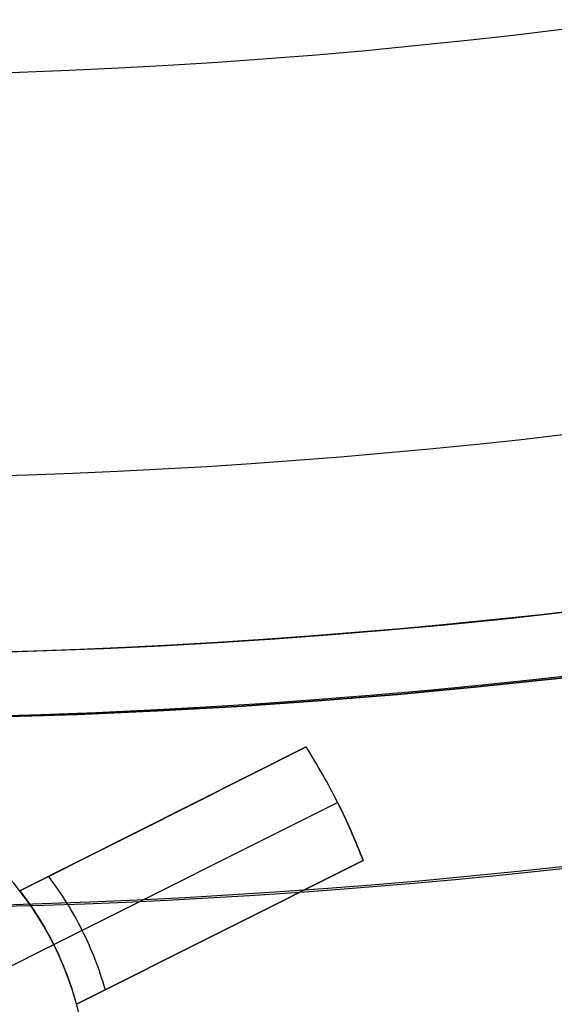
# Model space of a CAD drawing. Extents: x 12895 to 14339, y -6833 to -5581.
# Tile 14 of 79: x 13617.94 to 13622.16, y -6435.41 to -6427.66. Entities that reach past the tile are written whole.
import ezdxf

# ---------------------------------------------------------------- set-up
doc = ezdxf.new("R2010")
doc.units = 0
doc.layers.get('0').update_dxf_attribs({"linetype": 'CONTINUOUS'})
doc.layers.add('BLANCO_METALICO', color=7, linetype='CONTINUOUS')
doc.layers.add('COLOR', color=7, linetype='CONTINUOUS')

msp = doc.modelspace()

# ---------------------------------------------------------------- linework, layer by layer
at = {"extrusion": (0.1124755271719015, 0.1948133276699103, 0.974370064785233)}
msp.add_lwpolyline([(-15018.43660288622, -1296.50098592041), (-15018.94715248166, -1296.19201752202), (-15019.45569829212, -1295.878352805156), (-15019.96217989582, -1295.560010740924), (-15020.46653706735, -1295.237011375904), (-15020.96870980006, -1294.909375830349), (-15021.46863832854, -1294.577126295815), (-15021.96626315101, -1294.240286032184), (-15022.46152505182, -1293.898879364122), (-15022.95436512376, -1293.552931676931), (-15023.44472479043, -1293.20246941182), (-15023.93254582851, -1292.847520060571), (-15024.41777038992, -1292.488112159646), (-15024.90034102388, -1292.124275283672), (-15025.38020069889, -1291.756040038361), (-15025.85729282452, -1291.383438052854), (-15026.33156127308, -1291.006501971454), (-15026.80295040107, -1290.625265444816), (-15027.27140507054, -1290.239763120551), (-15027.7368706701, -1289.850030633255), (-15028.19929313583, -1289.456104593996), (-15028.65861897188, -1289.058022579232), (-15029.11479527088, -1288.655823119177), (-15029.56776973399, -1288.249545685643), (-15030.01749069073, -1287.839230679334), (-15030.46390711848, -1287.42491941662), (-15030.90696866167, -1287.006654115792), (-15031.34662565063, -1286.584477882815), (-15031.78282912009, -1286.158434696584), (-15032.21553082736, -1285.728569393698), (-15032.64468327, -1285.294927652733), (-15033.07023970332, -1284.857555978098), (-15033.49215415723, -1284.416501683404), (-15033.91038145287, -1283.971812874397), (-15034.3248772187, -1283.523538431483), (-15034.73559790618, -1283.071727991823), (-15035.14250080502, -1282.616431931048), (-15035.5455440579, -1282.157701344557), (-15035.94468667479, -1281.695588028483), (-15036.33988854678, -1281.230144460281), (-15036.73111045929, -1280.761423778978), (-15037.11831410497, -1280.289479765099), (-15037.50146209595, -1279.814366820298), (-15037.88051797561, -1279.336139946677), (-15038.2554462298, -1278.854854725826), (-15038.62621229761, -1278.370567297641), (-15038.99278258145, -1277.883334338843), (-15039.35512445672, -1277.393213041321), (-15039.71320628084, -1276.900261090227), (-15040.06699740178, -1276.404536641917), (-15040.41646816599, -1275.906098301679), (-15040.76158992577, -1275.405005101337), (-15041.1023350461, -1274.90131647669), (-15041.43867691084, -1274.395092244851), (-15041.7705899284, -1273.886392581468), (-15042.09804953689, -1273.375277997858), (-15042.42103220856, -1272.861809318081), (-15042.73951545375, -1272.346047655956), (-15043.05347782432, -1271.828054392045), (-15043.36289891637, -1271.30789115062), (-15043.66775937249, -1270.785619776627), (-15043.96804088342, -1270.261302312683), (-15044.26372618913, -1269.735000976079), (-15044.55479907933, -1269.20677813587), (-15044.84124439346, -1268.676696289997), (-15045.12304802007, -1268.144818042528), (-15045.40019689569, -1267.611206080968), (-15045.67267900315, -1267.075923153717), (-15045.94048336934, -1266.539032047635), (-15046.20360006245, -1266.000595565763), (-15046.4620201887, -1265.460676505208), (-15046.7157358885, -1264.919337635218), (-15046.96474033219, -1264.376641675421), (-15047.20902771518, -1263.832651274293), (-15047.44859325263, -1263.287428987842), (-15047.68343317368, -1262.741037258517), (-15047.91354471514, -1262.193538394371), (-15048.13892611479, -1261.64499454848), (-15048.35957660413, -1261.095467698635), (-15048.57549640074, -1260.545019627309), (-15048.78668670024, -1259.993711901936), (-15048.99314966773, -1259.441605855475), (-15049.19488842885, -1258.888762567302), (-15049.39190706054, -1258.335242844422), (-15049.5842105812, -1257.781107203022), (-15049.77180494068, -1257.226415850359), (-15049.95469700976, -1256.671228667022), (-15050.13289456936, -1256.115605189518), (-15050.30640629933, -1255.559604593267), (-15050.47524176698, -1255.003285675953), (-15050.63941141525, -1254.446706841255), (-15050.79892655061, -1253.889926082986), (-15050.95379933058, -1253.333000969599), (-15051.10404275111, -1252.77598862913), (-15051.24967063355, -1252.218945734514), (-15051.39069761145, -1251.661928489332), (-15051.52713911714, -1251.10499261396), (-15051.65901136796, -1250.548193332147), (-15051.78633135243, -1249.991585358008), (-15051.90911681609, -1249.435222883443), (-15052.02738624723, -1248.879159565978), (-15052.14115886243, -1248.32344851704), (-15052.25045459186, -1247.768142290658), (-15052.35529406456, -1247.213292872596), (-15052.45569859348, -1246.658951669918), (-15052.55169016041, -1246.105169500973), (-15052.64329140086, -1245.551996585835), (-15052.73052558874, -1244.999482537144), (-15052.81341662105, -1244.447676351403), (-15052.89198900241, -1243.896626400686), (-15052.96626782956, -1243.346380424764), (-15053.03627877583, -1242.796985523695), (-15053.10204807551, -1242.24848815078), (-15053.16360250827, -1241.700934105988), (-15053.22096938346, -1241.154368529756), (-15053.27417652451, -1240.60883589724), (-15053.3232522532, -1240.064380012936), (-15053.36822537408, -1239.521044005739), (-15053.40912515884, -1238.978870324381), (-15053.44598133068, -1238.437900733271), (-15053.47882404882, -1237.898176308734), (-15053.50768389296, -1237.35973743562), (-15053.53259184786, -1236.822623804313), (-15053.55357928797, -1236.286874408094), (-15053.57067796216, -1235.752527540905), (-15053.58391997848, -1235.219620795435), (-15053.59333778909, -1234.6881910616), (-15053.59896417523, -1234.158274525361), (-15053.60083223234, -1233.629906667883), (-15053.59903301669, -1233.1113657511), (-15053.59361436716, -1232.591332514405), (-15053.58454499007, -1232.069840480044), (-15053.57179388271, -1231.546923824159), (-15053.55533034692, -1231.022617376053), (-15053.53512400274, -1230.496956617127), (-15053.51114480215, -1229.969977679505), (-15053.48336304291, -1229.441717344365), (-15053.45174938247, -1228.912213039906), (-15053.41627485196, -1228.381502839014), (-15053.37691087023, -1227.849625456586), (-15053.33362925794, -1227.316620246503), (-15053.28640225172, -1226.782527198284), (-15053.23520251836, -1226.247386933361), (-15053.18000316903, -1225.71124070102), (-15053.12077777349, -1225.174130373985), (-15053.05750037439, -1224.636098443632), (-15052.99014550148, -1224.097188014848), (-15052.91868818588, -1223.557442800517), (-15052.84310397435, -1223.016907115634), (-15052.76336894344, -1222.475625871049), (-15052.67945971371, -1221.93364456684), (-15052.59135346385, -1221.391009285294), (-15052.49902794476, -1220.847766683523), (-15052.40246149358, -1220.30396398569), (-15052.30163304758, -1219.759648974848), (-15052.19652215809, -1219.214869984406), (-15052.08710900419, -1218.669675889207), (-15051.9733744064, -1218.12411609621), (-15051.85529984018, -1217.578240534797), (-15051.73286744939, -1217.0320996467), (-15051.60606005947, -1216.48574437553), (-15051.47486119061, -1215.939226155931), (-15051.33925507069, -1215.39259690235), (-15051.19922664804, -1214.84590899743), (-15051.05476160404, -1214.299215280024), (-15050.9058463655, -1213.752569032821), (-15050.75246811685, -1213.206023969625), (-15050.59461481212, -1212.659634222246), (-15050.43227518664, -1212.113454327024), (-15050.26543876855, -1211.567539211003), (-15050.09409589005, -1211.021944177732), (-15049.91823769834, -1210.476724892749), (-15049.73785616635, -1209.931937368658), (-15049.55294410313, -1209.387637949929), (-15049.36349516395, -1208.843883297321), (-15049.16950386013, -1208.300730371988), (-15048.9709655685, -1207.758236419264), (-15048.76787654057, -1207.216458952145), (-15048.5602339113, -1206.675455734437), (-15048.34803570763, -1206.135284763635), (-15048.13128085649, -1205.596004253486), (-15047.90996919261, -1205.057672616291), (-15047.68410146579, -1204.520348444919), (-15047.45367934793, -1203.984090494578), (-15047.21870543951, -1203.448957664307), (-15046.97918327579, -1202.915008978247), (-15046.73511733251, -1202.382303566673), (-15046.48651303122, -1201.850900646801), (-15046.23337674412, -1201.320859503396), (-15045.9757157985, -1200.792239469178), (-15045.71353848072, -1200.265099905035), (-15045.44685403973, -1199.73950018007), (-15045.17567269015, -1199.215499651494), (-15044.9000056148, -1198.693157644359), (-15044.61986496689, -1198.172533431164), (-15044.33526387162, -1197.653686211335), (-15044.0462164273, -1197.1366750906), (-15043.75273770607, -1196.62155906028), (-15043.454843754, -1196.108396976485), (-15043.15255159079, -1195.597247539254), (-15042.84587920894, -1195.088169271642), (-15042.53484557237, -1194.581220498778), (-15042.21947061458, -1194.076459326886), (-15041.8997752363, -1193.573943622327), (-15041.57578130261, -1193.073730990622), (-15041.24751163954, -1192.575878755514), (-15040.9149900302, -1192.080443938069), (-15040.57824121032, -1191.587483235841), (-15040.23729086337, -1191.097053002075), (-15039.89216561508, -1190.609209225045), (-15039.54289302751, -1190.124007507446), (-15039.18950159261, -1189.641503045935), (-15038.83202072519, -1189.161750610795), (-15038.47048075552, -1188.684804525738), (-15038.10491292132, -1188.21071864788), (-15037.73534935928, -1187.739546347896), (-15037.36182309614, -1187.271340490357), (-15036.98436803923, -1186.806153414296), (-15036.60301896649, -1186.34403691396), (-15036.21781151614, -1185.885042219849), (-15035.82878217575, -1185.429219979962), (-15035.43596827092, -1184.976620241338), (-15035.03940795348, -1184.527292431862), (-15034.63914018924, -1184.081285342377), (-15034.23520474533, -1183.638647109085), (-15033.82764217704, -1183.199425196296), (-15033.41649381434, -1182.763666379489), (-15033.00180174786, -1182.33141672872), (-15032.5836088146, -1181.902721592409), (-15032.16195858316, -1181.477625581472), (-15031.73689533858, -1181.056172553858), (-15031.30846406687, -1180.638405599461), (-15030.87671043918, -1180.224367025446), (-15030.44168079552, -1179.814098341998), (-15030.00342212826, -1179.407640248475), (-15029.56198206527, -1179.00503262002), (-15029.11740885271, -1178.606314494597), (-15028.66975133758, -1178.211524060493), (-15028.21905894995, -1177.820698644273), (-15027.76538168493, -1177.433874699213), (-15027.30877008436, -1177.051087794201), (-15026.8492752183, -1176.672372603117), (-15026.38694866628, -1176.297762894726), (-15025.92184249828, -1175.927291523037), (-15025.45400925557, -1175.560990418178), (-15024.98350193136, -1175.198890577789), (-15024.51037395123, -1174.841022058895), (-15024.0346791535, -1174.487413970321), (-15023.5564717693, -1174.13809446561), (-15023.07580640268, -1173.793090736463), (-15022.59273801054, -1173.452429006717), (-15022.10732188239, -1173.116134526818), (-15021.61961362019, -1172.784231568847), (-15021.12966911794, -1172.456743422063), (-15020.63754454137, -1172.133692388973), (-15020.14329630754, -1171.815099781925), (-15019.64698106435, -1171.500985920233)], dxfattribs=at)
at = {"extrusion": (0.1124755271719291, 0.1948133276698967, 0.9743700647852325)}
msp.add_lwpolyline([(-15017.52574510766, -1171.500985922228), (-15018.04681472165, -1171.80577710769), (-15018.56593438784, -1172.115427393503), (-15019.08304083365, -1172.429918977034), (-15019.59807095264, -1172.749232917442), (-15020.11096182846, -1173.073349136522), (-15020.62165075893, -1173.402246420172), (-15021.13007527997, -1173.735902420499), (-15021.63617318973, -1174.074293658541), (-15022.13988257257, -1174.417395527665), (-15022.6411418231, -1174.765182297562), (-15023.13988967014, -1175.117627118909), (-15023.63606520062, -1175.474702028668), (-15024.12960788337, -1175.836377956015), (-15024.62045759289, -1176.202624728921), (-15025.10855463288, -1176.573411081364), (-15025.59383975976, -1176.948704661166), (-15026.07625420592, -1177.328472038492), (-15026.55573970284, -1177.712678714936), (-15027.03223850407, -1178.101289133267), (-15027.50569340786, -1178.49426668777), (-15027.97604777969, -1178.891573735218), (-15028.44324557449, -1179.293171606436), (-15028.90723135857, -1179.69902061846), (-15029.36795033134, -1180.109080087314), (-15029.82534834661, -1180.523308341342), (-15030.27937193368, -1180.941662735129), (-15030.72996831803, -1181.36409966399), (-15031.17708544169, -1181.790574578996), (-15031.62067198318, -1182.221042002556), (-15032.06067737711, -1182.655455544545), (-15032.49705183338, -1183.093767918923), (-15032.92974635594, -1183.535930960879), (-15033.35871276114, -1183.981895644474), (-15033.78390369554, -1184.431612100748), (-15034.20527265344, -1184.885029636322), (-15034.62277399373, -1185.342096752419), (-15035.03636295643, -1185.802761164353), (-15035.44599567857, -1186.266969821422), (-15035.85162920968, -1186.734668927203), (-15036.2532215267, -1187.205803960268), (-15036.65073154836, -1187.680319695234), (-15037.04411914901, -1188.158160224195), (-15037.43334517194, -1188.639268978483), (-15037.81837144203, -1189.123588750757), (-15038.19916077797, -1189.611061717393), (-15038.57567700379, -1190.101629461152), (-15038.94788495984, -1190.595232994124), (-15039.31575051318, -1191.091812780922), (-15039.67924056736, -1191.591308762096), (-15040.0383230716, -1192.093660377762), (-15040.39296702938, -1192.598806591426), (-15040.74314250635, -1193.106685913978), (-15041.08882063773, -1193.617236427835), (-15041.42997363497, -1194.130395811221), (-15041.76657479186, -1194.646101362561), (-15042.09859849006, -1195.164290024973), (-15042.42602020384, -1195.684898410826), (-15042.74881650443, -1196.207862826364), (-15043.0669650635, -1196.733119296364), (-15043.38044465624, -1197.260603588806), (-15043.68923516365, -1197.790251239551), (-15043.99331757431, -1198.321997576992), (-15044.2926739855, -1198.855777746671), (-15044.58728760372, -1199.391526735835), (-15044.87714274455, -1199.929179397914), (-15045.16222483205, -1200.468670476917), (-15045.44252039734, -1201.009934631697), (-15045.71801707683, -1201.552906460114), (-15045.98870360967, -1202.097520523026), (-15046.25456983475, -1202.643711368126), (-15046.51560668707, -1203.191413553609), (-15046.77180619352, -1203.740561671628), (-15047.02316146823, -1204.291090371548), (-15047.2696667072, -1204.842934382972), (-15047.51131718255, -1205.39602853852), (-15047.74810923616, -1205.950307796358), (-15047.9800402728, -1206.505707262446), (-15048.20710875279, -1207.062162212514), (-15048.42931418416, -1207.619608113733), (-15048.64665711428, -1208.177980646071), (-15048.85913912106, -1208.737215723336), (-15049.06676280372, -1209.297249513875), (-15049.26953177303, -1209.858018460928), (-15049.4674506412, -1210.41945930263), (-15049.66052501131, -1210.981509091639), (-15049.84876146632, -1211.544105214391), (-15050.03216755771, -1212.107185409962), (-15050.21075179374, -1212.670687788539), (-15050.3845236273, -1213.234550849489), (-15050.5534934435, -1213.798713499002), (-15050.71767254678, -1214.363115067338), (-15050.87707314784, -1214.927695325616), (-15051.03170835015, -1215.492394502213), (-15051.18159213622, -1216.05715329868), (-15051.32673935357, -1216.621912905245), (-15051.46716570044, -1217.186615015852), (-15051.6028877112, -1217.75120184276), (-15051.7339227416, -1218.315616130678), (-15051.86028895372, -1218.879801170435), (-15051.98200530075, -1219.443700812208), (-15052.09909151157, -1220.007259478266), (-15052.2115680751, -1220.57042217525), (-15052.31945622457, -1221.133134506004), (-15052.42277792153, -1221.695342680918), (-15052.5215558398, -1222.256993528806), (-15052.61581334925, -1222.81803450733), (-15052.70557449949, -1223.378413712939), (-15052.79086400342, -1223.93807989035), (-15052.87170722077, -1224.496982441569), (-15052.94813014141, -1225.05507143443), (-15053.02015936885, -1225.612297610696), (-15053.08782210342, -1226.168612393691), (-15053.15114612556, -1226.723967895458), (-15053.21015977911, -1227.278316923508), (-15053.26489195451, -1227.831612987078), (-15053.315372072, -1228.383810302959), (-15053.3616300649, -1228.9348638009), (-15053.40369636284, -1229.484729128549), (-15053.44160187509, -1230.033362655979), (-15053.47537797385, -1230.580721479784), (-15053.50505647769, -1231.126763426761), (-15053.53066963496, -1231.671447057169), (-15053.55225010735, -1232.21473166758), (-15053.56983095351, -1232.756577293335), (-15053.58344561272, -1233.296944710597), (-15053.59312788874, -1233.835795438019), (-15053.5989119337, -1234.373091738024), (-15053.60083223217, -1234.908796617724), (-15053.5990805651, -1235.420439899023), (-15053.59380538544, -1235.933536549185), (-15053.58497662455, -1236.448054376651), (-15053.57256448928, -1236.963960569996), (-15053.55653947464, -1237.481221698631), (-15053.5368723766, -1237.999803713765), (-15053.51353430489, -1238.519671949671), (-15053.48649669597, -1239.040791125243), (-15053.45573132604, -1239.563125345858), (-15053.42121032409, -1240.086638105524), (-15053.38290618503, -1240.611292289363), (-15053.34079178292, -1241.137050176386), (-15053.29484038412, -1241.663873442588), (-15053.24502566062, -1242.191723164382), (-15053.1913217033, -1242.720559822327), (-15053.13370303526, -1243.250343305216), (-15053.07214462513, -1243.781032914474), (-15053.00662190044, -1244.312587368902), (-15052.93711076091, -1244.844964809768), (-15052.86358759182, -1245.378122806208), (-15052.78602927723, -1245.912018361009), (-15052.70441321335, -1246.446607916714), (-15052.61871732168, -1246.981847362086), (-15052.52892006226, -1247.517692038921), (-15052.43500044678, -1248.054096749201), (-15052.33693805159, -1248.591015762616), (-15052.23471303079, -1249.128402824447), (-15052.128306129, -1249.666211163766), (-15052.0176986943, -1250.204393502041), (-15051.9028726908, -1250.742902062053), (-15051.78381071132, -1251.281688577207), (-15051.66049598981, -1251.82070430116), (-15051.53291241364, -1252.359900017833), (-15051.40104453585, -1252.899226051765), (-15051.26487758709, -1253.438632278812), (-15051.12439748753, -1253.978068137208), (-15050.97959085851, -1254.517482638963), (-15050.83044503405, -1255.056824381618), (-15050.67694807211, -1255.596041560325), (-15050.51908876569, -1256.135081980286), (-15050.35685665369, -1256.67389306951), (-15050.19024203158, -1257.212421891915), (-15050.01923596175, -1257.750615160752), (-15049.84383028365, -1258.288419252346), (-15049.66401762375, -1258.825780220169), (-15049.47979140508, -1259.362643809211), (-15049.29114585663, -1259.898955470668), (-15049.09807602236, -1260.434660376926), (-15048.90057776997, -1260.969703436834), (-15048.69864779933, -1261.504029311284), (-15048.49228365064, -1262.037582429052), (-15048.28148371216, -1262.57030700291), (-15048.06624722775, -1263.102147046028), (-15047.84657430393, -1263.633046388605), (-15047.62246591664, -1264.162948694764), (-15047.3939239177, -1264.691797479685), (-15047.16095104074, -1265.219536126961), (-15046.92355090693, -1265.746107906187), (-15046.68172803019, -1266.271455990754), (-15046.43548782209, -1266.795523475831), (-15046.18483659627, -1267.318253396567), (-15045.92978157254, -1267.839588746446), (-15045.67033088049, -1268.359472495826), (-15045.4064935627, -1268.877847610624), (-15045.13827957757, -1269.394657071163), (-15044.86569980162, -1269.909843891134), (-15044.58876603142, -1270.4233511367), (-15044.3074909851, -1270.93512194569), (-15044.0218883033, -1271.445099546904), (-15043.7319725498, -1271.953227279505), (-15043.43775921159, -1272.459448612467), (-15043.13926469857, -1272.963707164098), (-15042.83650634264, -1273.465946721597), (-15042.52950239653, -1273.966111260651), (-15042.21827203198, -1274.464144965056), (-15041.90283533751, -1274.959992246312), (-15041.5832133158, -1275.453597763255), (-15041.25942788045, -1275.944906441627), (-15040.93150185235, -1276.433863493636), (-15040.59945895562, -1276.920414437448), (-15040.26332381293, -1277.404505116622), (-15039.92312194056, -1277.886081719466), (-15039.57887974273, -1278.365090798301), (-15039.23062450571, -1278.841479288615), (-15038.87838439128, -1279.315194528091), (-15038.52218842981, -1279.786184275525), (-15038.16206651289, -1280.254396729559), (-15037.79804938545, -1280.719780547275), (-15037.43016863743, -1281.182284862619), (-15037.05845669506, -1281.641859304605), (-15036.68294681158, -1282.098454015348), (-15036.30367305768, -1282.55201966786), (-15035.92067031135, -1283.002507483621), (-15035.53397424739, -1283.449869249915), (-15035.14362132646, -1283.894057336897), (-15034.74964878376, -1284.335024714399), (-15034.35209461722, -1284.772724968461), (-15033.95099757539, -1285.207112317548), (-15033.54639714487, -1285.638141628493), (-15033.13833353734, -1286.065768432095), (-15032.72684767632, -1286.4899489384), (-15032.31198118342, -1286.910640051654), (-15031.89377636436, -1287.327799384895), (-15031.47227619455, -1287.741385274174), (-15031.04752430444, -1288.151356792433), (-15030.61956496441, -1288.557673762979), (-15030.18844306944, -1288.960296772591), (-15029.75420412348, -1289.359187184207), (-15029.31689422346, -1289.754307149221), (-15028.87656004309, -1290.145619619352), (-15028.43324881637, -1290.533088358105), (-15027.9870083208, -1290.916677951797), (-15027.53788686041, -1291.296353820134), (-15027.08593324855, -1291.672082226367), (-15026.63119679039, -1292.043830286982), (-15026.17372726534, -1292.411565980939), (-15025.71357490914, -1292.77525815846), (-15025.25079039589, -1293.134876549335), (-15024.78542481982, -1293.490391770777), (-15024.317529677, -1293.841775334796), (-15023.84715684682, -1294.188999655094), (-15023.37435857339, -1294.53203805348), (-15022.89918744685, -1294.870864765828), (-15022.42169638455, -1295.205454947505), (-15021.94193861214, -1295.53578467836), (-15021.45996764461, -1295.861830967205), (-15020.97583726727, -1296.183571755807), (-15020.48960151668, -1296.500985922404)], dxfattribs=at)
at = {"extrusion": (0.1124755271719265, 0.1948133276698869, 0.9743700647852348)}
msp.add_lwpolyline([(-15023.88679101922, -1171.500985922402), (-15024.3622058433, -1171.836103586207), (-15024.83536931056, -1172.175294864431), (-15025.30623226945, -1172.518536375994), (-15025.77474586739, -1172.865803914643), (-15026.24086156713, -1173.217072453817), (-15026.70453116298, -1173.572316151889), (-15027.16570679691, -1173.931508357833), (-15027.6243409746, -1174.294621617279), (-15028.08038658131, -1174.661627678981), (-15028.53379689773, -1175.032497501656), (-15028.98452561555, -1175.407201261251), (-15029.43252685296, -1175.785708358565), (-15029.87775517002, -1176.16798742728), (-15030.32016558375, -1176.554006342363), (-15030.75971358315, -1176.943732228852), (-15031.19635514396, -1177.337131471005), (-15031.63004674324, -1177.734169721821), (-15032.06074537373, -1178.134811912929), (-15032.48840855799, -1178.539022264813), (-15032.91299436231, -1178.946764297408), (-15033.33446141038, -1179.358000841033), (-15033.75276889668, -1179.772694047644), (-15034.16787659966, -1180.190805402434), (-15034.57974489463, -1180.612295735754), (-15034.98833476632, -1181.037125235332), (-15035.39360782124, -1181.465253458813), (-15035.79552629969, -1181.896639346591), (-15036.1940530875, -1182.33124123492), (-15036.58915172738, -1182.769016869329), (-15036.98078643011, -1183.209923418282), (-15037.3689220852, -1183.653917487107), (-15037.75352427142, -1184.100955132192), (-15038.13455926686, -1184.550991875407), (-15038.51199405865, -1185.003982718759), (-15038.88579635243, -1185.459882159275), (-15039.25593458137, -1185.918644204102), (-15039.62237791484, -1186.380222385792), (-15039.98509626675, -1186.844569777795), (-15040.34406030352, -1187.311639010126), (-15040.69924145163, -1187.781382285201), (-15041.05061190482, -1188.253751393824), (-15041.39814463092, -1188.728697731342), (-15041.74181337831, -1189.206172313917), (-15042.08159268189, -1189.686125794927), (-15042.41745786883, -1190.16850848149), (-15042.74938506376, -1190.653270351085), (-15043.07735119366, -1191.140361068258), (-15043.40133399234, -1191.629730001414), (-15043.72131200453, -1192.121326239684), (-15044.03726458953, -1192.615098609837), (-15044.34917192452, -1193.110995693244), (-15044.65701500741, -1193.608965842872), (-15044.96077565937, -1194.108957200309), (-15045.26043652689, -1194.610917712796), (-15045.55598108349, -1195.11479515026), (-15045.84739363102, -1195.620537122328), (-15046.13465930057, -1196.128091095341), (-15046.41776405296, -1196.637404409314), (-15046.69669467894, -1197.148424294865), (-15046.97143879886, -1197.661097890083), (-15047.24198486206, -1198.175372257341), (-15047.5083221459, -1198.691194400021), (-15047.77044075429, -1199.208511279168), (-15048.02833161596, -1199.727269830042), (-15048.28198648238, -1200.247416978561), (-15048.53139792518, -1200.768899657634), (-15048.77655933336, -1201.291664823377), (-15049.01746491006, -1201.815659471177), (-15049.25410966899, -1202.340830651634), (-15049.48648943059, -1202.867125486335), (-15049.71460081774, -1203.394491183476), (-15049.93844125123, -1203.922875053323), (-15050.15800894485, -1204.452224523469), (-15050.3733029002, -1204.982487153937), (-15050.58432290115, -1205.513610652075), (-15050.79106950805, -1206.045542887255), (-15050.99354405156, -1206.578231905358), (-15051.19174862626, -1207.111625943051), (-15051.38568608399, -1207.645673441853), (-15051.57536002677, -1208.180323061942), (-15051.76077479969, -1208.715523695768), (-15051.94193548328, -1209.251224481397), (-15052.11884788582, -1209.787374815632), (-15052.29151853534, -1210.323924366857), (-15052.45995467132, -1210.860823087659), (-15052.62416423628, -1211.398021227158), (-15052.78415586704, -1211.935469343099), (-15052.93993888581, -1212.473118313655), (-15053.09152329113, -1213.01091934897), (-15053.23891974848, -1213.548824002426), (-15053.38213958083, -1214.086784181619), (-15053.52119475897, -1214.624752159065), (-15053.6560978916, -1215.162680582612), (-15053.78686221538, -1215.70052248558), (-15053.9135015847, -1216.238231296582), (-15054.03603046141, -1216.775760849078), (-15054.15446390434, -1217.313065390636), (-15054.26881755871, -1217.850099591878), (-15054.37910764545, -1218.386818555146), (-15054.48535095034, -1218.923177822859), (-15054.5875648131, -1219.459133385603), (-15054.68576711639, -1219.994641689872), (-15054.77997627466, -1220.529659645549), (-15054.87021122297, -1221.064144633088), (-15054.95649140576, -1221.598054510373), (-15055.03883676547, -1222.131347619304), (-15055.11726773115, -1222.663982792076), (-15055.19180520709, -1223.195919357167), (-15055.26247056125, -1223.727117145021), (-15055.32928561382, -1224.257536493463), (-15055.39227262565, -1224.787138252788), (-15055.45145428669, -1225.315883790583), (-15055.50685370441, -1225.843734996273), (-15055.55849439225, -1226.370654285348), (-15055.606400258, -1226.896604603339), (-15055.65059559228, -1227.42154942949), (-15055.69110505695, -1227.945452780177), (-15055.7279536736, -1228.468279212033), (-15055.76116681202, -1228.989993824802), (-15055.79077017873, -1229.510562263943), (-15055.8167898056, -1230.029950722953), (-15055.83925203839, -1230.548125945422), (-15055.85818352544, -1231.065055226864), (-15055.87361120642, -1231.580706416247), (-15055.88556230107, -1232.095047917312), (-15055.89406429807, -1232.608048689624), (-15055.89914494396, -1233.119678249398), (-15055.90083223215, -1233.629906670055), (-15055.89908475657, -1234.149155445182), (-15055.89382253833, -1234.669854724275), (-15055.88501608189, -1235.191972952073), (-15055.87263615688, -1235.715477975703), (-15055.8566538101, -1236.240337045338), (-15055.83704037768, -1236.766516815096), (-15055.81376749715, -1237.293983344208), (-15055.78680711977, -1237.822702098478), (-15055.75613152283, -1238.352637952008), (-15055.72171332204, -1238.883755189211), (-15055.6835254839, -1239.416017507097), (-15055.64154133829, -1239.949388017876), (-15055.59573459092, -1240.483829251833), (-15055.54607933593, -1241.01930316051), (-15055.49255006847, -1241.555771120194), (-15055.4351216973, -1242.093193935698), (-15055.37376955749, -1242.631531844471), (-15055.30846942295, -1243.170744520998), (-15055.23919751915, -1243.710791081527), (-15055.16593053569, -1244.251630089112), (-15055.08864563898, -1244.793219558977), (-15055.00732048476, -1245.335516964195), (-15054.92193323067, -1245.8784792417), (-15054.83246254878, -1246.422062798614), (-15054.73888763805, -1246.966223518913), (-15054.64118823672, -1247.510916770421), (-15054.53934463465, -1248.056097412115), (-15054.43333768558, -1248.601719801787), (-15054.32314881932, -1249.147737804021), (-15054.20876005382, -1249.6941047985), (-15054.09015400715, -1250.240773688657), (-15053.96731390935, -1250.787696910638), (-15053.84022361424, -1251.334826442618), (-15053.70886761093, -1251.882113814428), (-15053.57323103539, -1252.429510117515), (-15053.43329968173, -1252.976966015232), (-15053.28906001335, -1253.524431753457), (-15053.14049917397, -1254.07185717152), (-15052.98760499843, -1254.619191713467), (-15052.83036602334, -1255.166384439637), (-15052.66877149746, -1255.71338403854), (-15052.502811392, -1256.260138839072), (-15052.33247641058, -1256.806596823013), (-15052.15775799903, -1257.352705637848), (-15051.97864835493, -1257.898412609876), (-15051.79514043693, -1258.44366475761), (-15051.6072279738, -1258.988408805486), (-15051.41490547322, -1259.53259119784), (-15051.21816823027, -1260.076158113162), (-15051.01701233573, -1260.619055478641), (-15050.81143468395, -1261.161228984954), (-15050.60143298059, -1261.702624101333), (-15050.38700574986, -1262.243186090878), (-15050.16815234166, -1262.782860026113), (-15049.9448729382, -1263.321590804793), (-15049.71716856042, -1263.859323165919), (-15049.48504107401, -1264.396001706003), (-15049.2484931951, -1264.931570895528), (-15049.00752849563, -1265.46597509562), (-15048.76215140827, -1265.99915857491), (-15048.51236723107, -1266.531065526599), (-15048.25818213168, -1267.061640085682), (-15047.99960315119, -1267.590826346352), (-15047.73663820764, -1268.118568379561), (-15047.46929609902, -1268.644810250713), (-15047.19758650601, -1269.169496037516), (-15046.92151999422, -1269.692569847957), (-15046.64110801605, -1270.213975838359), (-15046.35636291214, -1270.733658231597), (-15046.06729791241, -1271.251561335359), (-15045.77392713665, -1271.767629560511), (-15045.47626559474, -1272.281807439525), (-15045.17432918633, -1272.794039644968), (-15044.86813470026, -1273.304271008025), (-15044.55769981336, -1273.812446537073), (-15044.24304308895, -1274.31851143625), (-15043.92418397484, -1274.822411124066), (-15043.60114280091, -1275.324091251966), (-15043.27394077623, -1275.823497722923), (-15042.94259998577, -1276.320576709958), (-15042.60714338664, -1276.815274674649), (-15042.26759480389, -1277.307538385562), (-15041.92397892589, -1277.797314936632), (-15041.57632129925, -1278.284551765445), (-15041.22464832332, -1278.769196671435), (-15040.86898724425, -1279.25119783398), (-15040.50936614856, -1279.730503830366), (-15040.14581395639, -1280.20706365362), (-15039.7783604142, -1280.680826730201), (-15039.40703608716, -1281.151742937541), (-15039.031872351, -1281.619762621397), (-15038.65290138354, -1282.084836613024), (-15038.27015615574, -1282.546916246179), (-15037.88367042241, -1283.005953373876), (-15037.49347871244, -1283.461900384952), (-15037.09961631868, -1283.914710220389), (-15036.70211928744, -1284.364336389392), (-15036.30102440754, -1284.810732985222), (-15035.89636919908, -1285.253854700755), (-15035.48819190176, -1285.693656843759), (-15035.07653146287, -1286.130095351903), (-15034.66142752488, -1286.563126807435), (-15034.24292041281, -1286.9927084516), (-15033.8210511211, -1287.418798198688), (-15033.39586130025, -1287.841354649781), (-15032.96739324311, -1288.260337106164), (-15032.53568987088, -1288.675705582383), (-15032.1007947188, -1289.087420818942), (-15031.66275192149, -1289.495444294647), (-15031.22160619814, -1289.899738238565), (-15030.77740283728, -1290.300265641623), (-15030.33018768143, -1290.696990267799), (-15029.88000711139, -1291.089876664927), (-15029.42690803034, -1291.478890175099), (-15028.97093784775, -1291.863996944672), (-15028.512144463, -1292.245163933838), (-15028.05057624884, -1292.622358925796), (-15027.58628203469, -1292.99555053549), (-15027.11931108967, -1293.364708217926), (-15026.64971310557, -1293.729802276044), (-15026.17753817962, -1294.09080386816), (-15025.70283679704, -1294.447685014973), (-15025.22565981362, -1294.800418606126), (-15024.74605843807, -1295.14897840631), (-15024.26408421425, -1295.493339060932), (-15023.77978900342, -1295.833476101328), (-15023.29322496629, -1296.169365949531), (-15022.80444454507, -1296.500985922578)], dxfattribs=at)
at = {"extrusion": (0.1124755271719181, 0.1948133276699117, 0.9743700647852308)}
msp.add_lwpolyline([(-15024.64440849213, -1296.500985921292), (-15025.11033923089, -1296.163662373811), (-15025.57399863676, -1295.822402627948), (-15026.035339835, -1295.477230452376), (-15026.49431625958, -1295.128170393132), (-15026.95088166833, -1294.775247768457), (-15027.40499015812, -1294.418488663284), (-15027.85659617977, -1294.057919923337), (-15028.30565455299, -1293.693569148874), (-15028.75212048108, -1293.325464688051), (-15029.1959495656, -1292.953635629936), (-15029.6370978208, -1292.57811179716), (-15030.07552168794, -1292.198923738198), (-15030.51117804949, -1291.816102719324), (-15030.94402424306, -1291.4296807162), (-15031.37401807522, -1291.039690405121), (-15031.80111783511, -1290.646165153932), (-15032.22528230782, -1290.249139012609), (-15032.64647078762, -1289.848646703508), (-15033.06464309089, -1289.444723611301), (-15033.47975956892, -1289.037405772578), (-15033.89178112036, -1288.626729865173), (-15034.30066920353, -1288.212733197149), (-15034.70638584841, -1287.795453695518), (-15035.1088936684, -1287.374929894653), (-15035.50815587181, -1286.951200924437), (-15035.90413627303, -1286.524306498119), (-15036.29679930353, -1286.09428689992), (-15036.68611002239, -1285.66118297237), (-15037.07203412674, -1285.225036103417), (-15037.45453796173, -1284.78588821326), (-15037.8335885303, -1284.343781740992), (-15038.20915350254, -1283.898759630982), (-15038.58120122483, -1283.450865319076), (-15038.94970072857, -1283.000142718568), (-15039.31462173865, -1282.546636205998), (-15039.67593468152, -1282.090390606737), (-15040.03361069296, -1281.63145118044), (-15040.3876216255, -1281.169863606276), (-15040.73794005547, -1280.705673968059), (-15041.08453928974, -1280.238928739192), (-15041.42739337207, -1279.76967476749), (-15041.7664770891, -1279.297959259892), (-15042.10176597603, -1278.823829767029), (-15042.43323632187, -1278.347334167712), (-15042.76086517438, -1277.868520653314), (-15043.0846303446, -1277.387437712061), (-15043.40451041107, -1276.904134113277), (-15043.72048472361, -1276.41865889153), (-15044.0325334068, -1275.931061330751), (-15044.34063736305, -1275.441390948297), (-15044.64477827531, -1274.949697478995), (-15044.94493860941, -1274.456030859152), (-15045.24110161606, -1273.960441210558), (-15045.53325133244, -1273.462978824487), (-15045.82137258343, -1272.963694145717), (-15046.10545098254, -1272.462637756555), (-15046.38547293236, -1271.959860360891), (-15046.66142562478, -1271.455412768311), (-15046.93329704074, -1270.949345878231), (-15047.20107594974, -1270.441710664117), (-15047.46475190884, -1269.93255815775), (-15047.7243152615, -1269.421939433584), (-15047.97975713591, -1268.909905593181), (-15048.23106944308, -1268.396507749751), (-15048.47824487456, -1267.881797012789), (-15048.72127689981, -1267.365824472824), (-15048.96015976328, -1266.848641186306), (-15049.19488848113, -1266.330298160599), (-15049.42545883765, -1265.810846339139), (-15049.65186738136, -1265.290336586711), (-15049.87411142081, -1264.768819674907), (-15050.09218902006, -1264.246346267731), (-15050.30609899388, -1263.722966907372), (-15050.51584090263, -1263.198732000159), (-15050.72141504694, -1262.673691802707), (-15050.92282246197, -1262.147896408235), (-15051.12006491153, -1261.621395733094), (-15051.31314488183, -1261.094239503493), (-15051.50206557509, -1260.56647724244), (-15051.68683090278, -1260.038158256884), (-15051.86744547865, -1259.509331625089), (-15052.04391461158, -1258.980046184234), (-15052.21624429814, -1258.450350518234), (-15052.3844412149, -1257.920292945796), (-15052.54851271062, -1257.389921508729), (-15052.70846679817, -1256.859283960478), (-15052.86431214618, -1256.328427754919), (-15053.01605807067, -1255.797400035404), (-15053.16371452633, -1255.266247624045), (-15053.3072920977, -1254.735017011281), (-15053.44680199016, -1254.203754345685), (-15053.58225602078, -1253.672505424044), (-15053.71366660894, -1253.141315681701), (-15053.84104676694, -1252.610230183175), (-15053.9644100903, -1252.07929361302), (-15054.08377074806, -1251.548550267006), (-15054.1991434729, -1251.018044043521), (-15054.31054355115, -1250.487818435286), (-15054.41798681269, -1249.957916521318), (-15054.52148962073, -1249.428380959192), (-15054.62106886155, -1248.899253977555), (-15054.71674193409, -1248.370577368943), (-15054.80852673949, -1247.842392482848), (-15054.89644167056, -1247.314740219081), (-15054.98050560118, -1246.787661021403), (-15055.06073787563, -1246.261194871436), (-15055.1371582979, -1245.735381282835), (-15055.20978712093, -1245.210259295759), (-15055.27864503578, -1244.685867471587), (-15055.3437531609, -1244.162243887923), (-15055.40513303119, -1243.639426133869), (-15055.46280658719, -1243.117451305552), (-15055.5167961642, -1242.596356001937), (-15055.56712448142, -1242.076176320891), (-15055.61381463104, -1241.556947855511), (-15055.65689006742, -1241.038705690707), (-15055.69637459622, -1240.521484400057), (-15055.73229236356, -1240.005318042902), (-15055.76466784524, -1239.490240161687), (-15055.79352583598, -1238.976283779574), (-15055.81889143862, -1238.463481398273), (-15055.84079005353, -1237.951864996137), (-15055.85924736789, -1237.441466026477), (-15055.87428934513, -1236.932315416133), (-15055.88594221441, -1236.424443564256), (-15055.8942324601, -1235.917880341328), (-15055.89918681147, -1235.412655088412), (-15055.90083223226, -1234.908796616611), (-15055.89903943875, -1234.382858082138), (-15055.89364049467, -1233.855431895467), (-15055.8846047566, -1233.32655085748), (-15055.87190186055, -1232.796248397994), (-15055.85550173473, -1232.26455857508), (-15055.83537461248, -1231.731516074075), (-15055.81149104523, -1231.197156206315), (-15055.78382191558, -1230.661514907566), (-15055.75233845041, -1230.12462873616), (-15055.71701223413, -1229.586534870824), (-15055.67781522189, -1229.047271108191), (-15055.63471975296, -1228.506875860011), (-15055.58769856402, -1227.965388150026), (-15055.53672480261, -1227.422847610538), (-15055.48177204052, -1226.879294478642), (-15055.42281428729, -1226.334769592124), (-15055.35982600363, -1225.789314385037), (-15055.29278211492, -1225.242970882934), (-15055.22165802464, -1224.695781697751), (-15055.14642962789, -1224.147790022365), (-15055.06707332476, -1223.599039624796), (-15054.98356603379, -1223.049574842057), (-15054.89588520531, -1222.499440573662), (-15054.80400883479, -1221.948682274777), (-15054.70791547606, -1221.397345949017), (-15054.6075842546, -1220.845478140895), (-15054.50299488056, -1220.293125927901), (-15054.39412766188, -1219.740336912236), (-15054.28096351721, -1219.187159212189), (-15054.16348398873, -1218.633641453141), (-15054.04167125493, -1218.079832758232), (-15053.91550814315, -1217.525782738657), (-15053.7849781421, -1216.971541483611), (-15053.65006541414, -1216.417159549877), (-15053.51075480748, -1215.862687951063), (-15053.36703186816, -1215.308178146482), (-15053.21888285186, -1214.753682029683), (-15053.06629473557, -1214.19925191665), (-15052.909255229, -1213.644940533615), (-15052.74775278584, -1213.09080100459), (-15052.58177661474, -1212.536886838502), (-15052.41131669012, -1211.983251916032), (-15052.23636376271, -1211.429950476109), (-15052.05690936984, -1210.877037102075), (-15051.87294584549, -1210.324566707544), (-15051.68446633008, -1209.772594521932), (-15051.4914647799, -1209.221176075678), (-15051.29393597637, -1208.670367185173), (-15051.09187553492, -1208.120223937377), (-15050.88527991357, -1207.570802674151), (-15050.67414642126, -1207.022159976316), (-15050.45847322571, -1206.474352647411), (-15050.23825936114, -1205.927437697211), (-15050.01350473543, -1205.381472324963), (-15049.78421013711, -1204.83651390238), (-15049.55037724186, -1204.292619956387), (-15049.31200861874, -1203.749848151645), (-15049.06910773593, -1203.208256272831), (-15048.82167896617, -1202.667902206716), (-15048.56972759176, -1202.128843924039), (-15048.31325980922, -1201.59113946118), (-15048.05228273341, -1201.054846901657), (-15047.7868044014, -1200.520024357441), (-15047.51683377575, -1199.986729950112), (-15047.24238074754, -1199.455021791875), (-15046.96345613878, -1198.924957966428), (-15046.68007170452, -1198.396596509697), (-15046.39224013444, -1197.869995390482), (-15046.09997505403, -1197.345212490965), (-15045.80329102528, -1196.822305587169), (-15045.50220354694, -1196.301332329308), (-15045.19672905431, -1195.782350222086), (-15044.88688491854, -1195.265416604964), (-15044.57268944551, -1194.750588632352), (-15044.25416187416, -1194.237923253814), (-15043.93132237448, -1193.727477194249), (-15043.60419204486, -1193.219306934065), (-15043.27279290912, -1192.713468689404), (-15042.93714791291, -1192.21001839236), (-15042.5972809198, -1191.709011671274), (-15042.25321670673, -1191.210503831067), (-15041.90498095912, -1190.714549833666), (-15041.55260026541, -1190.22120427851), (-15041.19610211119, -1189.730521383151), (-15040.83551487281, -1189.242554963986), (-15040.47086781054, -1188.757358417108), (-15040.10219106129, -1188.274984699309), (-15039.72951563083, -1187.795486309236), (-15039.35287338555, -1187.318915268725), (-15038.97229704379, -1186.845323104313), (-15038.58782016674, -1186.374760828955), (-15038.19947714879, -1185.907278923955), (-15037.8073032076, -1185.442927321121), (-15037.41133437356, -1184.981755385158), (-15037.01160747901, -1184.523811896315), (-15036.60816014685, -1184.069145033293), (-15036.20103077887, -1183.617802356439), (-15035.79025854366, -1183.169830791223), (-15035.37588336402, -1182.72527661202), (-15034.95794590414, -1182.284185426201), (-15034.53648755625, -1181.846602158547), (-15034.11155042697, -1181.412571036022), (-15033.68317732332, -1180.98213557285), (-15033.25141173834, -1180.555338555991), (-15032.81629783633, -1180.132222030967), (-15032.37788043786, -1179.712827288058), (-15031.93620500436, -1179.297194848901), (-15031.4913176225, -1178.885364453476), (-15031.04326498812, -1178.477375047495), (-15030.59209439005, -1178.073264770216), (-15030.13785369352, -1177.673070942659), (-15029.68059132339, -1177.276830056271), (-15029.22035624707, -1176.884577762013), (-15028.75719795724, -1176.496348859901), (-15028.29116645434, -1176.112177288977), (-15027.8223122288, -1175.732096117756), (-15027.35068624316, -1175.356137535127), (-15026.87633991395, -1174.984332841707), (-15026.39932509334, -1174.616712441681), (-15025.91969405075, -1174.253305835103), (-15025.43749945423, -1173.894141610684), (-15024.95279435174, -1173.539247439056), (-15024.46563215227, -1173.18865006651), (-15023.97606660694, -1172.84237530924), (-15023.4841517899, -1172.500448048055), (-15022.98994207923, -1172.16289222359), (-15022.49349213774, -1171.829730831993), (-15021.99485689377, -1171.500985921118)], dxfattribs=at)
for points in [[(13617.65913763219, -6431.256615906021), (13618.01108075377, -6431.246185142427), (13618.36295107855, -6431.233296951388), (13618.71473091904, -6431.217953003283), (13619.06640258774, -6431.200154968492), (13619.41794839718, -6431.179904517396), (13619.76935065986, -6431.157203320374), (13620.1205916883, -6431.132053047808), (13620.47165379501, -6431.104455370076), (13620.8225192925, -6431.074411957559), (13621.17317049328, -6431.041924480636), (13621.52358970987, -6431.006994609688), (13621.87375925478, -6430.969624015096), (13622.22366144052, -6430.929814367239)], [(13617.69469731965, -6432.642314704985), (13618.05635790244, -6432.631595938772), (13618.41794367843, -6432.618351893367), (13618.77943647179, -6432.602584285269), (13619.14081810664, -6432.584294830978), (13619.50207040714, -6432.563485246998), (13619.86317519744, -6432.540157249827), (13620.22411430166, -6432.514312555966), (13620.58486954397, -6432.485952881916), (13620.94542274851, -6432.455079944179), (13621.30575573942, -6432.421695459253), (13621.66585034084, -6432.385801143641), (13622.02568837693, -6432.347398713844), (13622.38525167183, -6432.306489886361)], [(13617.745774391, -6434.632698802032), (13618.12139289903, -6434.621566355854), (13618.49693371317, -6434.607811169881), (13618.8723779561, -6434.591435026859), (13619.24770675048, -6434.572439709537), (13619.62290121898, -6434.550827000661), (13619.99794248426, -6434.52659868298), (13620.37281166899, -6434.499756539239), (13620.74748989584, -6434.470302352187), (13621.12195828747, -6434.438237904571), (13621.49619796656, -6434.403564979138), (13621.87019005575, -6434.366285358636), (13622.24391567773, -6434.326400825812)]]:
    msp.add_lwpolyline(points)
for centre, radius, start, end in [((13616.37125110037, -6381.069931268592, 89.37470231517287), 73.24245578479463, 209.9999999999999, 29.99999999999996), ((13616.3712510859, -6381.069931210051, 88.63012703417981), 71.44457953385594, 210.0000000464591, 29.99999995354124), ((13616.37125110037, -6381.069931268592, 89.05580518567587), 71.21139006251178, 210.0000000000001, 30.0000000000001), ((13616.37125110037, -6381.069931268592, 67.12500292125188), 53.58193971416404, 209.9999999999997, 29.99999999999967), ((13616.37125110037, -6381.069931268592, 65.62055118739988), 53.58193971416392, 210.0000000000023, 30.00000000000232), ((13616.37125110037, -6381.069931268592, 67.12500292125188), 52.0912327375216, 209.9999999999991, 29.99999999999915), ((13616.37125110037, -6381.069931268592, 77.62500292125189), 52.09123273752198, 210.0000000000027, 30.00000000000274), ((13616.37125110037, -6381.069931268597, 88.12500292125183), 70.9394553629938, 254.9999999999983, 345.0000000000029), ((13616.37125110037, -6381.069931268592, 62.12500292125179), 51.59084318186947, 268.4581903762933, 331.5418096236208), ((13616.37125110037, -6381.069931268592, 68.68735261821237), 73.24245578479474, 211.1713425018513, 311.5923049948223), ((13616.37125110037, -6381.069931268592, 67.93735261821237), 70.94245578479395, 213.8367835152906, 313.7266063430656)]:
    msp.add_arc(centre, radius, start, end)
at = {"extrusion": (0, 0, -1)}
for centre, radius, start, end in [((-13616.37125110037, -6381.069931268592, -89.37470231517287), 70.94245578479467, 150.0000000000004, 330.0000000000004), ((-13616.37125110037, -6381.069931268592, -46.50000292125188), 70.94245578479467, 150.0000000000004, 330.0000000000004), ((-13616.37125110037, -6381.069931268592, -88.12500292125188), 52.09123273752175, 150.0000000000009, 330.0000000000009), ((-13616.37125110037, -6381.069931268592, -62.12500292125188), 47.03455676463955, 149.9999999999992, 329.9999999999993)]:
    msp.add_arc(centre, radius, start, end, dxfattribs=at)
at = {"extrusion": (-0.1124755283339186, -0.1948133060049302, -0.974370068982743)}
msp.add_arc((14983.43913640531, -1234.029190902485, -352.5984143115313), 56.00000550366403, 27.61352608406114, 57.60763157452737, dxfattribs=at)
at = {"extrusion": (0.1124755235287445, 0.194813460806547, 0.9743700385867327)}
msp.add_arc((-14983.43960403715, -1234.023845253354, 351.6518011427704), 56.0000000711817, 122.3923481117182, 152.3864611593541, dxfattribs=at)
at = {"layer": 'BLANCO_METALICO', "extrusion": (0, 0, -1)}
for centre, radius, start, end in [((-13616.37098787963, -6381.069931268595, -171.6470783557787), 99.49999999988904, 179.9999999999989, 1.047441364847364e-12), ((-13616.37098787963, -6381.069931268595, -170.8389899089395), 99.49999999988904, 179.9999999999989, 1.047441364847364e-12), ((-13616.37098787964, -6381.069931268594, -169.280901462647), 99.49999999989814, 179.9999999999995, 5.237206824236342e-13), ((-13616.37098787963, -6381.069931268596, -171.6470783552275), 99.0999999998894, 179.9999999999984, 1.577503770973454e-12), ((-13616.37098787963, -6381.069931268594, -170.0309014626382), 98.69999999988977, 179.9999999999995, 5.279656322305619e-13), ((-13616.37098787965, -6381.069931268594, -168.5309014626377), 98.69999999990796, 179.9999999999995, 5.279656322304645e-13), ((-13616.37098787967, -6381.0699312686, -167.2309014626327), 98.19999999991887, 179.9999999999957, 4.24523078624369e-12), ((-13616.37098787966, -6381.069931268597, -168.0309014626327), 98.1999999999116, 179.9999999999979, 2.122615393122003e-12)]:
    msp.add_arc(centre, radius, start, end, dxfattribs=at)
at = {"layer": 'BLANCO_METALICO'}
for centre, radius, start, end in [((13616.37098787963, -6381.069931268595, 170.030901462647), 99.49999999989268, 179.9999999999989, 1.047441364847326e-12), ((13616.37098787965, -6381.069931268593, 168.5309014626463), 99.49999999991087, 180, 0), ((13616.37098787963, -6381.069931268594, 171.6470783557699), 98.69999999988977, 179.9999999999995, 5.279656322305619e-13), ((13616.37098787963, -6381.069931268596, 170.8389899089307), 98.69999999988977, 179.9999999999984, 1.583896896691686e-12)]:
    msp.add_arc(centre, radius, start, end, dxfattribs=at)
at = {"layer": 'COLOR'}
for p, q in [((13620.20243519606, -6433.388438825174, 28.2000005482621), (13617.94465935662, -6434.51995685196, 28.2000005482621)), ((13617.94465935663, -6434.519956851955, 22.36987352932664), (13620.20243519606, -6433.388438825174, 26.70000054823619)), ((13620.20243519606, -6433.388438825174, 26.70000054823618), (13620.20243519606, -6433.388438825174, 28.2000005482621)), ((13617.94465935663, -6434.519956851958, 25.2849370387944), (13619.46797999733, -6433.756521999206, 25.2849370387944)), ((13618.21383932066, -6434.944331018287, 22.36987352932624), (13620.44886488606, -6433.824214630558, 26.70000054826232)), ((13620.44886488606, -6433.824214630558, 26.70000054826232), (13620.44886488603, -6433.824214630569, 28.2000005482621)), ((13619.07354727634, -6433.954197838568, 28.2000005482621), (13619.07354727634, -6433.954197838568, 24.52659058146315)), ((13620.65048175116, -6434.282449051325, 26.70000054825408), (13618.39270591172, -6435.413967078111, 22.36987352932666)), ((13618.39270591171, -6435.413967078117, 28.2000005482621), (13620.65048175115, -6434.282449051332, 28.2000005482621)), ((13620.65048175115, -6434.282449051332, 28.2000005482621), (13620.65048175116, -6434.282449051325, 26.70000054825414)), ((13617.94465935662, -6434.51995685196, 28.2000005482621), (13617.94465935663, -6434.519956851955, 22.3698735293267)), ((13618.39270591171, -6435.413967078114, 25.2849370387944), (13619.9160265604, -6434.650532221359, 25.2849370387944)), ((13619.52159383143, -6434.848208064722, 24.52659055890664), (13619.52159383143, -6434.848208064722, 28.2000005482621)), ((13617.09632653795, -6435.504389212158, 19.70000054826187), (13618.21383932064, -6434.944331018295, 19.70000054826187)), ((13618.21383932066, -6434.944331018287, 22.36987352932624), (13618.21383932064, -6434.944331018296, 19.70000054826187)), ((13618.39270591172, -6435.413967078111, 22.3698735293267), (13618.39270591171, -6435.413967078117, 28.2000005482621))]:
    msp.add_line(p, q, dxfattribs=at)
at = {"layer": 'COLOR', "extrusion": (0, 0, -1)}
for centre, radius, start, end in [((-13616.37125823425, -6381.069948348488, 10.54089386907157), 152.392098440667, 333.381578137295, 153.381578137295), ((-13616.37125823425, -6381.06994834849, -32.97295255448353), 75.00000000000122, 63.38157813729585, 243.3815781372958), ((-13616.37125823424, -6381.069948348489, -43.50000292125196), 72.9999999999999, 63.38157813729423, 243.3815781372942), ((-13616.37125823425, -6381.06994834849, -33.3991820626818), 73.00000000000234, 63.3815781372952, 243.3815781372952), ((-13616.37125823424, -6381.069948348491, -43.50000292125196), 73.00000000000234, 63.3815781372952, 243.3815781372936), ((-13616.37125823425, -6381.06994834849, -43.50000292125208), 75.00000000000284, 63.38157813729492, 243.3815781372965), ((-13616.37125823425, -6381.069948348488, 10.54089386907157), 152.3920984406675, 153.3815781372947, 333.3815781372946), ((-13616.37125823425, -6381.06994834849, -32.97295255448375), 74.9999999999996, 243.3815781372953, 63.38157813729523), ((-13616.37125823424, -6381.069948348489, -43.50000292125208), 75.00000000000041, 243.3815781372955, 63.38157813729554), ((-13616.37125823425, -6381.06994834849, -33.39918206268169), 72.99999999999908, 243.3815781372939, 63.38157813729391), ((-13616.37125823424, -6381.06994834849, -43.50000292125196), 73.00000000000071, 243.3815781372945, 63.38157813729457), ((-13616.37125823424, -6381.06994834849, -43.50000292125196), 73.00000000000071, 243.3815781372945, 63.38157813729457), ((-13616.37125823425, -6381.069948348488, -18.68835025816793), 83.81579491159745, 153.3815781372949, 333.3815781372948), ((-13616.37125823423, -6381.06994834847, -26.2000005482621), 61.09154780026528, 153.381578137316, 333.3815781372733), ((-13616.37936058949, -6381.065905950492, -28.2000005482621), 59.50000000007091, 153.3815781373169, 333.381578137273), ((-13616.3793605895, -6381.065905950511, -27.2000005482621), 59.50000000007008, 153.3815781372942, 333.3815781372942), ((-13616.37125823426, -6381.069948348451, -22.44590218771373), 75.00000000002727, 243.3815781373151, 333.3815781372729), ((-13615.97881375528, -6436.064447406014, -28.2000005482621), 4.999999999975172, 153.3815781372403, 159.1207486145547), ((-13615.97881375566, -6436.064447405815, -22.36987352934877), 2.499999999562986, 141.8446191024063, 153.3815781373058)]:
    msp.add_arc(centre, radius, start, end, dxfattribs=at)
at = {"layer": 'COLOR'}
for centre, radius, start, end in [((13616.37125823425, -6381.06994834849, -35.79999945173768), 153, 26.61842186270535, 206.618421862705), ((13616.37125823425, -6381.069948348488, -11.46081713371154), 152.9999999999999, 26.61842186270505, 206.6184218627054), ((13616.37125823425, -6381.069948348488, -23.63040829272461), 153.0000000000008, 26.61842186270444, 206.6184218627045), ((13616.37125823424, -6381.069948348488, -10.90949982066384), 152.8342956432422, 26.6184218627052, 206.6184218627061), ((13616.37125823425, -6381.06994834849, -35.79999945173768), 150, 26.61842186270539, 206.618421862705), ((13616.37125823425, -6381.069948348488, -11.46081713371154), 153, 206.6184218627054, 26.61842186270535), ((13616.37125823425, -6381.069948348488, -35.79999945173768), 153, 206.6184218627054, 26.61842186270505), ((13616.37125823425, -6381.069948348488, -23.63040829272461), 153.0000000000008, 206.618421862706, 26.61842186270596), ((13616.37125823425, -6381.069948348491, -10.90949982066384), 152.834295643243, 206.6184218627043, 26.61842186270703), ((13616.37125823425, -6381.069948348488, -35.79999945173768), 150, 206.6184218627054, 26.61842186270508), ((13616.37936058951, -6381.065905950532, 26.2000005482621), 59.50000000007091, 206.6184218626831, 26.61842186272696), ((13615.97881375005, -6436.064447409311, 26.70000054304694), 5.000000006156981, 26.61842186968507, 32.35759233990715), ((13615.97881375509, -6436.064447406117, 28.2000005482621), 5.000000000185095, 26.61842186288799, 32.35759233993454), ((13615.97881375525, -6436.064447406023, 27.45000054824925), 4.999999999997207, 26.61842186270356, 32.3575923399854), ((13615.97881375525, -6436.064447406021, 19.70000054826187), 2.500000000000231, 26.6184218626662, 206.6184218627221), ((13615.97881374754, -6436.064447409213, 26.70000054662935), 5.000000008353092, 20.87925138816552, 26.61842185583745), ((13615.97881375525, -6436.064447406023, 27.45000054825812), 4.999999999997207, 20.87925138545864, 26.61842186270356), ((13615.97881375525, -6436.064447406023, 22.80294623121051), 2.750034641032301, 26.61842186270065, 37.09370041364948), ((13615.97881375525, -6436.064447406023, 22.80294623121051), 2.750034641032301, 16.14314330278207, 26.61842186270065), ((13615.97881375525, -6436.064447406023, 19.70000054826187), 2.499999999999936, 206.6184218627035, 26.61842186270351), ((13615.97881375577, -6436.064447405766, 22.36987352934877), 2.499999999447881, 15.08146282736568, 26.61842186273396)]:
    msp.add_arc(centre, radius, start, end, dxfattribs=at)

doc.saveas('drawing.dxf')
